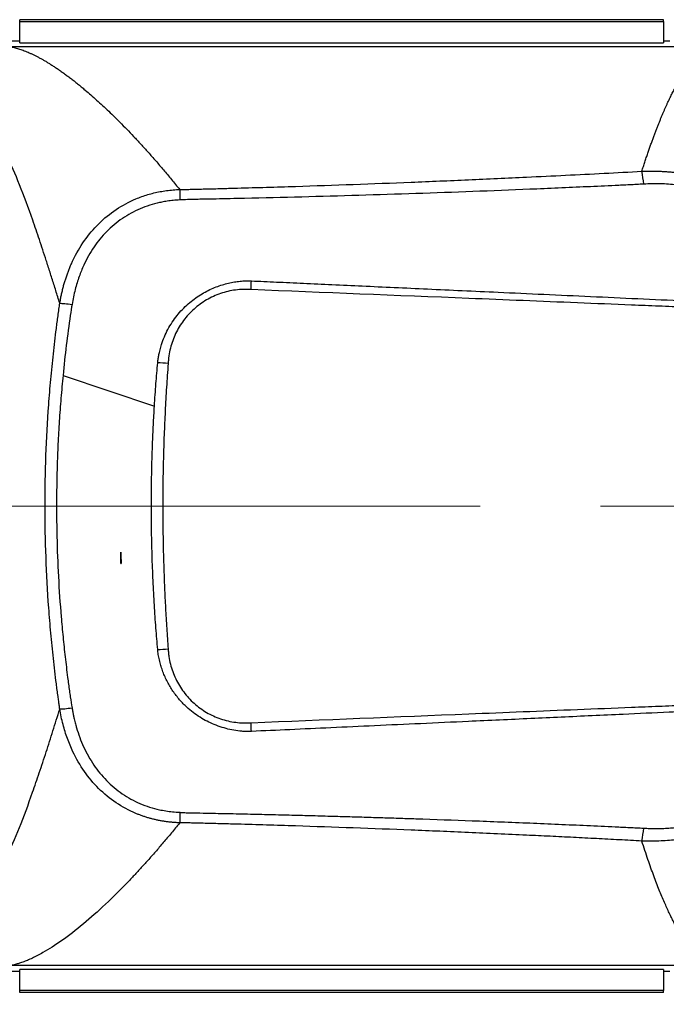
# Model space of a CAD drawing. Header units: millimetres. Extents: x 5 to 597, y 5 to 415.
# Tile 48 of 131: x 302 to 315, y 128 to 149. Entities that reach past the tile are written whole.
import ezdxf

# ---------------------------------------------------------------- set-up
doc = ezdxf.new("R2010")
doc.units = ezdxf.units.MM
doc.linetypes.add('CENTERX2', pattern=[20.32, 12.7, -2.54, 2.54, -2.54])
doc.styles.add('SLDTEXTSTYLE0', font='ARIAL.TTF', dxfattribs={"width": 0.948})
doc.dimstyles.new('SLDDIMSTYLE1', dxfattribs={"dimtxt": 2.5, "dimasz": 2.5, "dimexe": 0, "dimexo": 0.0625, "dimtad": 1, "dimlfac": 5, "dimrnd": 1e-09, "dimzin": 12, "dimdsep": 46, "dimtxsty": 'SLDTEXTSTYLE0', "dimsah": 1, "dimcen": 0.09, "dimadec": 0, "dimazin": 3, "dimtfac": 1, "dimtofl": 0, "dimtmove": 0, "dimatfit": 3, "dimfxl": 1, "dimfrac": 2, "dimtolj": 1, "dimtzin": 12, "dimarcsym": 0})

# ---------------------------------------------------------------- blocks, each defined once
blk = doc.blocks.new('_D_8')
at = {"color": 7, "linetype": 'Continuous', "lineweight": 0}
for p, q in [((290.091, 135.809), (290.091, 117.019)), ((572.091, 135.819), (572.091, 117.019)), ((290.091, 118.019), (572.091, 118.019))]:
    blk.add_line(p, q, dxfattribs=at)
at = {"color": 7, "linetype": 'Continuous', "lineweight": 18}
for points in [[(290.091, 118.019), (292.591, 117.709), (292.591, 118.329)], [(572.091, 118.019), (569.591, 118.329), (569.591, 117.709)]]:
    blk.add_solid(points, dxfattribs=at)
at = {"color": 7, "linetype": 'Continuous', "lineweight": 18, "insert": (423.329, 121.242), "char_height": 2.5, "attachment_point": 1, "style": 'SLDTEXTSTYLE0'}
blk.add_mtext('1410', dxfattribs=at)

msp = doc.modelspace()

# ---------------------------------------------------------------- linework, layer by layer
at = {"color": 7, "linetype": 'Continuous', "lineweight": 25}
for p, q in [((315.2907, 148.5974), (301.6907, 148.5974)), ((315.2907, 148.5974), (301.6907, 148.5974)), ((301.6907, 148.5563), (301.6907, 148.5974)), ((301.6907, 148.5974), (301.6907, 148.5974)), ((301.6907, 148.5563), (315.2907, 148.5563)), ((301.6907, 148.1106), (301.6907, 148.5563)), ((315.2907, 148.5563), (315.2907, 148.5974)), ((315.2907, 148.5974), (315.2907, 148.5974)), ((315.2907, 148.5563), (315.2907, 148.1106)), ((301.6907, 148.1461), (301.4909, 148.1461)), ((315.4304, 148.1461), (315.2907, 148.1461)), ((316.3188, 148.0274), (301.4874, 148.0274)), ((301.6907, 148.1106), (315.2907, 148.1106)), ((302.6054, 141.0823), (304.5375, 140.4313)), ((303.8287, 137.1044), (303.8287, 137.3493)), ((303.8287, 137.1044), (303.8321, 137.1044)), ((316.3188, 128.6098), (301.4874, 128.6098)), ((301.3907, 128.4911), (301.6907, 128.4911)), ((315.2907, 128.5267), (301.6907, 128.5267)), ((301.6907, 128.0809), (301.6907, 128.5267)), ((315.2907, 128.5267), (315.2907, 128.0809)), ((315.2907, 128.4911), (315.4304, 128.4911)), ((315.2907, 128.0809), (301.6907, 128.0809)), ((301.6907, 128.0398), (301.6907, 128.0809)), ((315.2907, 128.0398), (301.6907, 128.0398)), ((315.2907, 128.0398), (301.6907, 128.0398)), ((301.6907, 128.0398), (301.6907, 128.0398)), ((315.2907, 128.0398), (315.2907, 128.0809)), ((315.2907, 128.0398), (315.2907, 128.0398))]:
    msp.add_line(p, q, dxfattribs=at)
at = {"color": 7, "linetype": 'CENTERX2', "lineweight": 18}
msp.add_line((331.7399, 138.3186), (291.4392, 138.3186), dxfattribs=at)
at = {"color": 7, "linetype": 'Continuous', "lineweight": 25}
for centre, radius, start, end in [((312.9123, 144.9794), 1.9682, 4.16969, 12.17784), ((296.8322, 143.2456), 9.7546, 357.93483, 359.02133), ((304.2488, 133.9539), 7.4024, 85.52019, 87.231), ((304.2488, 142.6834), 7.4025, 272.76891, 274.4797), ((296.8321, 133.3916), 9.7546, 0.97871, 2.06519), ((312.9123, 131.6578), 1.9682, 347.82208, 355.83028)]:
    msp.add_arc(centre, radius, start, end, dxfattribs=at)
for points, knots in [([(301.4874, 148.0274), (301.5015, 148.0249), (301.5297, 148.0197), (301.5736, 148.0098), (301.6188, 147.9981), (301.6654, 147.9844), (301.7135, 147.9689), (301.7629, 147.9514), (301.8138, 147.9318), (301.8661, 147.9103), (301.9198, 147.8866), (301.9749, 147.8609), (302.0314, 147.833), (302.0893, 147.8029), (302.1487, 147.7706), (302.2094, 147.736), (302.2716, 147.6992), (302.3351, 147.66), (302.4001, 147.6185), (302.4665, 147.5745), (302.5343, 147.5282), (302.6035, 147.4793), (302.6741, 147.428), (302.7462, 147.3741), (302.8196, 147.3177), (302.8944, 147.2586), (302.9707, 147.1969), (303.0603, 147.1226), (303.1645, 147.0338), (303.2846, 146.9282), (303.4092, 146.8153), (303.5382, 146.6947), (303.6716, 146.5663), (303.8095, 146.4297), (303.9518, 146.2846), (304.0986, 146.1308), (304.2498, 145.9681), (304.4054, 145.796), (304.5655, 145.6144), (304.73, 145.4229), (304.8989, 145.2217), (305.0137, 145.0807), (305.0716, 145.0095)], [0, 0, 0, 0, 0.0175695, 0.0352787, 0.0531279, 0.0711176, 0.0892483, 0.1075204, 0.1259343, 0.1444905, 0.1631893, 0.1820312, 0.2010166, 0.2201458, 0.2394192, 0.2588372, 0.2784001, 0.2981082, 0.317962, 0.3379618, 0.3581078, 0.3784004, 0.39884, 0.4194267, 0.440161, 0.4610431, 0.4820733, 0.5032518, 0.5343471, 0.5661142, 0.5985541, 0.6316675, 0.6654553, 0.6999181, 0.7350568, 0.7708718, 0.807364, 0.8445338, 0.8823817, 0.9209085, 0.9601144, 1, 1, 1, 1]), ([(314.8362, 145.3946), (314.8469, 145.4278), (314.8681, 145.4939), (314.8998, 145.5901), (314.931, 145.6835), (314.9618, 145.774), (314.9922, 145.8617), (315.0222, 145.9466), (315.0518, 146.0289), (315.0809, 146.1085), (315.1097, 146.1855), (315.138, 146.26), (315.1659, 146.332), (315.1934, 146.4016), (315.2205, 146.4689), (315.2472, 146.5338), (315.2734, 146.5966), (315.2993, 146.6571), (315.3247, 146.7154), (315.3497, 146.7717), (315.3743, 146.8259), (315.3985, 146.8782), (315.4222, 146.9285), (315.4456, 146.977), (315.4685, 147.0236), (315.491, 147.0684), (315.5131, 147.1115), (315.5348, 147.1529), (315.5561, 147.1927), (315.577, 147.2308), (315.6165, 147.3017), (315.674, 147.3995), (315.7487, 147.5158), (315.8211, 147.6183), (315.8913, 147.7077), (315.9591, 147.7848), (316.0247, 147.8502), (316.088, 147.9047), (316.149, 147.9492), (316.2077, 147.984), (316.2642, 148.0106), (316.3008, 148.0219), (316.3188, 148.0274)], [0, 0, 0, 0, 0.0208303, 0.0414037, 0.0617203, 0.0817799, 0.1015826, 0.1211285, 0.1404174, 0.1594494, 0.1782246, 0.1967428, 0.2150042, 0.2330087, 0.2507562, 0.2682469, 0.2854807, 0.3024575, 0.3191775, 0.3356406, 0.3518468, 0.3677961, 0.3834885, 0.398924, 0.4141027, 0.4290244, 0.4436892, 0.4580972, 0.4722482, 0.4861424, 0.4997797, 0.551336, 0.6016759, 0.6507993, 0.6987063, 0.7453969, 0.7908712, 0.8351293, 0.8781711, 0.9199968, 0.9606064, 1, 1, 1, 1]), ([(302.5371, 142.6058), (302.5232, 142.6507), (302.4953, 142.7404), (302.4539, 142.873), (302.4127, 143.0041), (302.3718, 143.1335), (302.3312, 143.2612), (302.2908, 143.3873), (302.2154, 143.6211), (302.1069, 143.9515), (301.9191, 144.5003), (301.6902, 145.1191), (301.4603, 145.6525), (301.2745, 146.0219), (301.1321, 146.2714), (300.9888, 146.488), (300.8702, 146.6389), (300.7771, 146.741), (300.7101, 146.807), (300.6429, 146.8656), (300.5755, 146.917), (300.5077, 146.9611), (300.4397, 146.998), (300.3712, 147.0275), (300.3024, 147.0502), (300.2561, 147.0593), (300.2329, 147.0639)], [0, 0, 0, 0, 0.0175704, 0.0351222, 0.0526568, 0.0701759, 0.0876811, 0.1051739, 0.1226559, 0.1862486, 0.2487499, 0.3743437, 0.4971097, 0.5607354, 0.6237604, 0.686324, 0.7485665, 0.7770263, 0.8053212, 0.8334658, 0.8614745, 0.8893623, 0.9171438, 0.9448339, 0.9724477, 1, 1, 1, 1]), ([(305.0716, 145.0095), (305.087, 145.0096), (305.1194, 145.0097), (305.1705, 145.0105), (305.2203, 145.0114), (305.2899, 145.0131), (305.3919, 145.0156), (305.5307, 145.0191), (305.7346, 145.0243), (305.9893, 145.031), (306.6009, 145.0478), (307.9253, 145.0877), (309.5511, 145.1466), (311.178, 145.215), (312.2665, 145.2646), (313.2217, 145.3108), (314.0337, 145.3518), (314.5702, 145.3804), (314.8362, 145.3946)], [0, 0, 0, 0, 0.0047135, 0.0099205, 0.0156218, 0.0199795, 0.0312459, 0.046904, 0.0624982, 0.0937564, 0.1249987, 0.2499875, 0.4999517, 0.6240448, 0.7499636, 0.8346823, 0.9180268, 1, 1, 1, 1]), ([(314.8362, 145.3946), (314.8668, 145.3957), (314.9278, 145.3979), (315.0192, 145.3989), (315.1102, 145.3982), (315.2006, 145.3956), (315.2904, 145.3913), (315.3796, 145.3852), (315.468, 145.3774), (315.5558, 145.3678), (315.6427, 145.3566), (315.8485, 145.3259), (316.1677, 145.2581), (316.5927, 145.1206), (316.9993, 144.9398), (317.5129, 144.6425), (318.0908, 144.1707), (318.5575, 143.588), (318.8552, 143.0723), (319.039, 142.6674), (319.1842, 142.2465), (319.2691, 141.9033), (319.3172, 141.6428), (319.3433, 141.4697), (319.364, 141.2928), (319.3796, 141.1124), (319.385, 140.9908), (319.3877, 140.9296)], [0, 0, 0, 0, 0.0129014, 0.02574, 0.0385128, 0.0512169, 0.0638494, 0.0764075, 0.0888883, 0.1012891, 0.1136072, 0.1258398, 0.1890187, 0.2509036, 0.3138692, 0.3762918, 0.5007424, 0.6258373, 0.6884048, 0.7509952, 0.8126178, 0.8753586, 0.8994256, 0.9239451, 0.9488956, 0.9742549, 1, 1, 1, 1]), ([(314.8752, 145.1225), (314.7751, 145.1176), (314.5748, 145.1078), (314.1742, 145.0888), (313.4728, 145.0563), (312.0692, 144.9954), (310.0619, 144.9197), (308.0518, 144.8598), (306.6438, 144.8257), (305.9395, 144.8106), (305.5873, 144.8036), (305.4111, 144.8001), (305.323, 144.7985), (305.279, 144.7976), (305.2538, 144.7973), (305.2413, 144.797), (305.235, 144.7968)], [0, 0, 0, 0, 0.0312542, 0.0625081, 0.1250159, 0.2500317, 0.500039, 0.7500043, 0.8749939, 0.9374943, 0.9687464, 0.984373, 0.9921864, 0.9960932, 0.9980466, 1, 1, 1, 1]), ([(319.2146, 140.9293), (319.2132, 140.9651), (319.2103, 141.0363), (319.2033, 141.1427), (319.1944, 141.2482), (319.1833, 141.3527), (319.1702, 141.4562), (319.155, 141.5585), (319.138, 141.6596), (319.1191, 141.7592), (319.0984, 141.8574), (319.0759, 141.9539), (319.0518, 142.0487), (319.0262, 142.1416), (318.999, 142.2325), (318.9705, 142.3213), (318.9408, 142.408), (318.9099, 142.4925), (318.7852, 142.8137), (318.5108, 143.3458), (318.0803, 143.8749), (317.7289, 144.1951), (317.5078, 144.3685), (317.2325, 144.5567), (316.91, 144.7341), (316.6116, 144.8587), (316.4215, 144.9249), (316.2973, 144.9638), (316.165, 145.0004), (316.0249, 145.0339), (315.8775, 145.0636), (315.7234, 145.0886), (315.5632, 145.1084), (315.3976, 145.1224), (315.2271, 145.1298), (315.0524, 145.1307), (314.9347, 145.1253), (314.8752, 145.1225)], [0, 0, 0, 0, 0.0158106, 0.031524, 0.0471324, 0.0626277, 0.0780025, 0.0932493, 0.10836, 0.1233209, 0.1381155, 0.1527288, 0.167147, 0.1813572, 0.1953478, 0.2091079, 0.2226275, 0.2358962, 0.2488998, 0.3751098, 0.4989636, 0.5489693, 0.585932, 0.6236223, 0.697, 0.7490202, 0.7672084, 0.78652, 0.8068903, 0.8282591, 0.8505615, 0.8737265, 0.8976742, 0.9223273, 0.9476313, 0.9735368, 1, 1, 1, 1]), ([(302.5373, 142.6057), (302.5425, 142.6358), (302.5528, 142.6956), (302.571, 142.7842), (302.591, 142.8715), (302.6129, 142.9573), (302.6366, 143.0416), (302.6622, 143.1242), (302.6896, 143.2052), (302.7188, 143.2846), (302.7496, 143.3622), (302.7821, 143.438), (302.8722, 143.6339), (303.0455, 143.9331), (303.353, 144.299), (303.7204, 144.6), (304.0399, 144.7716), (304.269, 144.8605), (304.3951, 144.9018), (304.5248, 144.9369), (304.6577, 144.9656), (304.7935, 144.9874), (304.9317, 145.0028), (305.0248, 145.0072), (305.0716, 145.0094)], [0, 0, 0, 0, 0.0240676, 0.0478779, 0.0714284, 0.0947169, 0.1177414, 0.1405001, 0.1629917, 0.1852151, 0.2071694, 0.2288543, 0.2502696, 0.37734, 0.5000567, 0.6252531, 0.7497162, 0.7841919, 0.8190972, 0.8544326, 0.8901962, 0.9263835, 0.9629877, 1, 1, 1, 1]), ([(305.0716, 145.0095), (305.0717, 144.9849), (305.0718, 144.9528), (305.072, 144.8771), (305.0721, 144.8337), (305.0722, 144.7881)], [0, 0, 0, 0, 0.5, 0.5, 1, 1, 1, 1]), ([(305.0724, 144.7881), (305.049, 144.7868), (305.003, 144.7844), (304.9357, 144.7786), (304.8714, 144.7715), (304.8102, 144.7632), (304.7522, 144.7539), (304.6975, 144.7438), (304.5923, 144.7219), (304.4358, 144.6802), (304.1678, 144.5808), (303.8498, 144.4071), (303.5213, 144.1316), (303.2459, 143.7945), (303.0844, 143.5061), (302.9915, 143.2913), (302.9444, 143.1675), (302.9003, 143.0342), (302.8604, 142.8915), (302.825, 142.74), (302.8068, 142.6353), (302.7975, 142.5819)], [0, 0, 0, 0, 0.0204154, 0.0400022, 0.0587458, 0.0766328, 0.0936508, 0.1097854, 0.1250223, 0.187074, 0.2503068, 0.3731794, 0.4999273, 0.6205989, 0.7496721, 0.7856968, 0.8240801, 0.8647761, 0.9077218, 0.9528272, 1, 1, 1, 1]), ([(304.6107, 141.3958), (304.6127, 141.4107), (304.6166, 141.4403), (304.6239, 141.4838), (304.632, 141.5259), (304.6425, 141.5727), (304.6594, 141.6422), (304.6914, 141.7531), (304.7453, 141.8971), (304.8459, 142.1068), (305.0055, 142.3491), (305.2033, 142.5567), (305.3758, 142.6962), (305.5072, 142.7855), (305.6404, 142.8612), (305.7737, 142.9241), (305.906, 142.9751), (306.0361, 143.0151), (306.163, 143.0449), (306.2856, 143.0653), (306.4032, 143.0781), (306.4799, 143.0808), (306.5172, 143.0821)], [0, 0, 0, 0, 0.01633113, 0.03221413, 0.04765675, 0.06266611, 0.08406355, 0.12495404, 0.18735945, 0.25015342, 0.37632157, 0.4996082, 0.55903395, 0.61634272, 0.67157657, 0.72476805, 0.77593148, 0.82503778, 0.87204241, 0.91690293, 0.95957419, 1, 1, 1, 1]), ([(306.5172, 143.0821), (306.5286, 143.0816), (306.5399, 143.0811), (306.5626, 143.08), (306.574, 143.0795), (306.5854, 143.079)], [0, 0, 0, 0, 0.5, 0.5, 1, 1, 1, 1]), ([(306.5854, 143.079), (306.7625, 143.0708), (307.129, 143.0539), (307.6969, 143.0278), (308.3009, 143.0001), (308.9404, 142.9708), (309.6138, 142.94), (310.3183, 142.9077), (311.0498, 142.8742), (311.8685, 142.8367), (312.7723, 142.7952), (313.7566, 142.7498), (314.7502, 142.7038), (315.4139, 142.6729), (315.7456, 142.6574)], [0, 0, 0, 0, 0.057923, 0.1198181, 0.1856797, 0.2554574, 0.329011, 0.4060191, 0.4860338, 0.5684944, 0.6741306, 0.7821509, 0.8911311, 1, 1, 1, 1]), ([(306.5805, 142.8941), (306.5255, 142.8963), (306.4706, 142.8989), (306.361, 142.8965), (306.3064, 142.8925), (306.1426, 142.8718), (306.0362, 142.8467), (305.8824, 142.7938), (305.8319, 142.7736), (305.7327, 142.7281), (305.6838, 142.7026), (305.5425, 142.6196), (305.455, 142.5556), (305.2931, 142.4106), (305.2184, 142.3289), (305.0885, 142.155), (305.0326, 142.0623), (304.9622, 141.9144), (304.941, 141.8635), (304.9042, 141.7608), (304.8884, 141.7088), (304.862, 141.6037), (304.8514, 141.5505), (304.8395, 141.4698), (304.8362, 141.4428), (304.8309, 141.3884), (304.829, 141.361), (304.827, 141.3337)], [0, 0, 0, 0, 0.0625, 0.0625, 0.125, 0.125, 0.25, 0.25, 0.3125, 0.3125, 0.375, 0.375, 0.5, 0.5, 0.625, 0.625, 0.75, 0.75, 0.8125, 0.8125, 0.875, 0.875, 0.9375, 0.9375, 0.96875, 0.96875, 1, 1, 1, 1]), ([(315.7667, 142.5214), (315.719, 142.5239), (315.6712, 142.5254), (315.5757, 142.5292), (315.4325, 142.5349), (315.0983, 142.5483), (314.8117, 142.5599), (314.2385, 142.583), (313.8562, 142.5985), (312.709, 142.645), (311.9438, 142.6764), (309.6471, 142.77), (308.1145, 142.8326), (306.5805, 142.8941)], [0, 0, 0, 0, 0.015625, 0.015625, 0.03125, 0.0625, 0.125, 0.125, 0.25, 0.25, 0.5, 0.5, 1, 1, 1, 1]), ([(302.5372, 134.0314), (302.5336, 134.0578), (302.526, 134.1138), (302.5138, 134.2028), (302.4991, 134.3099), (302.4826, 134.4318), (302.4595, 134.6099), (302.4321, 134.8325), (302.3915, 135.1889), (302.3468, 135.6345), (302.2593, 136.704), (302.2005, 138.3147), (302.2588, 139.9258), (302.3464, 140.9983), (302.3912, 141.4456), (302.4319, 141.8034), (302.4594, 142.0266), (302.4826, 142.2051), (302.5011, 142.3423), (302.5195, 142.4759), (302.5316, 142.5649), (302.5371, 142.6058)], [0, 0, 0, 0, 0.0092831, 0.0197174, 0.0313045, 0.0469868, 0.0626328, 0.0939226, 0.1252065, 0.18769, 0.2500959, 0.4993748, 0.7491525, 0.8117384, 0.8745798, 0.9059162, 0.9373076, 0.9529835, 0.9686746, 0.9856041, 1, 1, 1, 1]), ([(302.5373, 142.6056), (302.5605, 142.6048), (302.5959, 142.6022), (302.686, 142.5938), (302.7403, 142.588), (302.7974, 142.5814)], [0, 0, 0, 0, 0.5, 0.5, 1, 1, 1, 1]), ([(304.5375, 140.4313), (304.5427, 140.512), (304.5527, 140.6706), (304.5697, 140.904), (304.5873, 141.1288), (304.6001, 141.2757), (304.6064, 141.3477)], [0, 0, 0, 0, 0.2639046, 0.5185395, 0.7639037, 1, 1, 1, 1]), ([(304.827, 141.3337), (304.8208, 141.2498), (304.8085, 141.0821), (304.792, 140.8304), (304.7769, 140.5788), (304.7635, 140.3272), (304.7517, 140.0758), (304.7414, 139.8244), (304.7327, 139.5732), (304.7256, 139.322), (304.7201, 139.071), (304.7161, 138.8201), (304.7138, 138.5693), (304.7128, 138.2589), (304.7148, 137.8887), (304.7218, 137.4586), (304.7334, 137.0281), (304.7496, 136.5973), (304.7706, 136.1662), (304.7958, 135.7347), (304.8166, 135.4473), (304.8269, 135.3035)], [0, 0, 0, 0, 0.0418649, 0.0836886, 0.1254725, 0.1672183, 0.2089276, 0.2506018, 0.2922427, 0.3338517, 0.3754305, 0.4169806, 0.4585037, 0.5000013, 0.5711476, 0.6423746, 0.7136903, 0.7851028, 0.8566199, 0.9282497, 1, 1, 1, 1]), ([(302.6054, 141.0823), (302.5977, 141.0019), (302.5822, 140.8411), (302.5615, 140.5996), (302.5428, 140.3578), (302.5262, 140.1156), (302.5117, 139.8732), (302.4993, 139.6304), (302.489, 139.3874), (302.4808, 139.1441), (302.4747, 138.9006), (302.4707, 138.6568), (302.4688, 138.4128), (302.4691, 138.1686), (302.4715, 137.9242), (302.4797, 137.4776), (302.5043, 136.8297), (302.5527, 136.1213), (302.6042, 135.5567), (302.6498, 135.1287), (302.6962, 134.7494), (302.734, 134.4672), (302.7539, 134.3303), (302.7601, 134.2874)], [0, 0, 0, 0, 0.03555491, 0.07113185, 0.10673162, 0.14235501, 0.17800286, 0.21367596, 0.24937517, 0.28510133, 0.32085529, 0.35663793, 0.39245012, 0.42829274, 0.46416667, 0.50007279, 0.6249894, 0.74958887, 0.81267465, 0.87462446, 0.93908986, 0.98089475, 1, 1, 1, 1]), ([(304.6064, 135.2896), (304.5999, 135.3642), (304.5867, 135.5159), (304.5686, 135.7473), (304.5515, 135.986), (304.5356, 136.2322), (304.5212, 136.4857), (304.5083, 136.7466), (304.4971, 137.0147), (304.4878, 137.2902), (304.4805, 137.5729), (304.4745, 137.9175), (304.4719, 138.3174), (304.4748, 138.7659), (304.4832, 139.2013), (304.4967, 139.6233), (304.5143, 140.032), (304.5299, 140.2997), (304.5375, 140.4313)], [0, 0, 0, 0, 0.0437227, 0.0888534, 0.1353914, 0.1833354, 0.2326834, 0.2834328, 0.3355799, 0.3891203, 0.4440483, 0.5003572, 0.5899472, 0.6770487, 0.7616297, 0.8436629, 0.9231256, 1, 1, 1, 1]), ([(319.3877, 135.7076), (319.3864, 135.6734), (319.3836, 135.6051), (319.3771, 135.5033), (319.369, 135.4025), (319.359, 135.3027), (319.3474, 135.204), (319.3341, 135.1065), (319.3192, 135.0101), (319.3026, 134.915), (319.2619, 134.7043), (319.1822, 134.3835), (319.0355, 133.961), (318.8506, 133.5561), (318.5524, 133.042), (318.0842, 132.4596), (317.5051, 131.9892), (316.9914, 131.6936), (316.5864, 131.5143), (316.1619, 131.3775), (315.814, 131.3041), (315.55, 131.2678), (315.375, 131.2508), (315.1974, 131.2407), (315.0174, 131.2371), (314.8968, 131.2407), (314.8362, 131.2426)], [0, 0, 0, 0, 0.0143985, 0.0286832, 0.0428502, 0.0568957, 0.0708156, 0.0846063, 0.098264, 0.1117851, 0.125166, 0.1884464, 0.2505462, 0.312979, 0.3754193, 0.5003497, 0.6253815, 0.6873637, 0.7498655, 0.8118266, 0.8750958, 0.8994683, 0.9241669, 0.9491699, 0.9744552, 1, 1, 1, 1]), ([(314.8752, 131.5147), (314.9062, 131.5131), (314.967, 131.5099), (315.0562, 131.5076), (315.1417, 131.5071), (315.2232, 131.5082), (315.3005, 131.5106), (315.3736, 131.5142), (315.4421, 131.5188), (315.5062, 131.5241), (315.5655, 131.5298), (315.62, 131.5359), (315.6696, 131.542), (315.8456, 131.5659), (316.1374, 131.6229), (316.4932, 131.7323), (316.8001, 131.8562), (317.083, 131.9957), (317.3439, 132.1538), (317.6424, 132.3674), (317.8897, 132.5831), (318.116, 132.8208), (318.2553, 132.9862), (318.4017, 133.1795), (318.5693, 133.4298), (318.7369, 133.7356), (318.8945, 134.0907), (319.0211, 134.4561), (319.0987, 134.7701), (319.1408, 134.9911), (319.1642, 135.1347), (319.1862, 135.3043), (319.205, 135.4981), (319.2113, 135.6355), (319.2146, 135.7079)], [0, 0, 0, 0, 0.0137894, 0.0270294, 0.0396997, 0.0517804, 0.0632517, 0.0740935, 0.0842864, 0.0938116, 0.102651, 0.1107872, 0.1182034, 0.1248834, 0.1897512, 0.2500793, 0.2901141, 0.3367332, 0.3901036, 0.4254103, 0.4996749, 0.5352279, 0.5708991, 0.5954708, 0.6426517, 0.7041818, 0.7495767, 0.8144694, 0.8749049, 0.8924243, 0.9139347, 0.9392052, 0.9679847, 1, 1, 1, 1]), ([(306.5172, 133.5551), (306.5096, 133.5552), (306.4951, 133.5554), (306.4661, 133.5568), (306.4159, 133.5592), (306.3153, 133.5678), (306.174, 133.589), (306.0054, 133.6296), (305.7899, 133.702), (305.528, 133.8294), (305.3096, 133.9886), (305.1666, 134.1222), (305.0874, 134.2055), (305.0133, 134.2932), (304.9445, 134.3852), (304.8813, 134.4811), (304.8238, 134.5806), (304.7721, 134.6837), (304.7266, 134.7899), (304.6873, 134.8991), (304.6546, 135.0109), (304.6282, 135.1252), (304.6165, 135.2026), (304.6107, 135.2415)], [0, 0, 0, 0, 0.0082098, 0.0157212, 0.0314014, 0.0626689, 0.1250308, 0.1858711, 0.2502925, 0.3709189, 0.4997624, 0.541316, 0.5827818, 0.624194, 0.665586, 0.7069921, 0.7484464, 0.789982, 0.831628, 0.8734148, 0.915377, 0.9575564, 1, 1, 1, 1]), ([(304.8269, 135.3035), (304.829, 135.2761), (304.8309, 135.2487), (304.8362, 135.1941), (304.8395, 135.167), (304.8516, 135.0858), (304.8623, 135.0321), (304.9026, 134.8723), (304.9398, 134.7696), (305.0099, 134.6228), (305.0356, 134.575), (305.0921, 134.4817), (305.1229, 134.436), (305.2213, 134.3049), (305.2946, 134.2251), (305.4567, 134.0804), (305.5463, 134.0151), (305.7338, 133.9056), (305.8323, 133.8605), (305.9873, 133.8074), (306.0405, 133.7922), (306.1469, 133.7676), (306.2004, 133.7581), (306.308, 133.7446), (306.3621, 133.7406), (306.4709, 133.7384), (306.5257, 133.741), (306.5804, 133.7432)], [0, 0, 0, 0, 0.03125, 0.03125, 0.0625, 0.0625, 0.125, 0.125, 0.25, 0.25, 0.3125, 0.3125, 0.375, 0.375, 0.5, 0.5, 0.625, 0.625, 0.75, 0.75, 0.8125, 0.8125, 0.875, 0.875, 0.9375, 0.9375, 1, 1, 1, 1]), ([(300.2329, 129.5733), (300.2451, 129.5756), (300.2696, 129.58), (300.3061, 129.5892), (300.3425, 129.6003), (300.3787, 129.6135), (300.4149, 129.6286), (300.4509, 129.6458), (300.4868, 129.665), (300.5227, 129.6862), (300.5584, 129.7094), (300.594, 129.7347), (300.6296, 129.762), (300.665, 129.7913), (300.7004, 129.8227), (300.7357, 129.856), (300.771, 129.8915), (300.8062, 129.9289), (300.8778, 130.0093), (300.9851, 130.1459), (301.1271, 130.361), (301.2686, 130.6093), (301.4546, 130.9789), (301.6858, 131.513), (301.9167, 132.1336), (302.1056, 132.6839), (302.2247, 133.0455), (302.3207, 133.3435), (302.392, 133.5675), (302.464, 133.7963), (302.5128, 133.953), (302.5372, 134.0314)], [0, 0, 0, 0, 0.0145416, 0.0290968, 0.0436677, 0.0582566, 0.0728656, 0.087497, 0.1021529, 0.1168356, 0.1315472, 0.1462899, 0.161066, 0.1758776, 0.1907268, 0.2056158, 0.2205469, 0.235522, 0.2505435, 0.3122073, 0.3743395, 0.4370789, 0.5005628, 0.6243969, 0.7504894, 0.8133556, 0.8772522, 0.9078565, 0.9385102, 0.9692218, 1, 1, 1, 1]), ([(302.5372, 134.0314), (302.5603, 134.0324), (302.5958, 134.035), (302.6858, 134.0436), (302.7401, 134.0495), (302.7972, 134.0562)], [0, 0, 0, 0, 0.5, 0.5, 1, 1, 1, 1]), ([(305.0717, 131.6278), (305.0464, 131.6288), (304.996, 131.6308), (304.9207, 131.6365), (304.846, 131.644), (304.7719, 131.6536), (304.6986, 131.6651), (304.626, 131.6786), (304.5542, 131.6941), (304.4834, 131.7115), (304.4135, 131.7308), (304.3445, 131.7519), (304.2767, 131.7749), (304.2099, 131.7996), (304.0195, 131.8764), (303.7176, 132.0391), (303.35, 132.3411), (303.0427, 132.708), (302.8587, 133.0271), (302.7525, 133.2658), (302.6976, 133.4073), (302.6481, 133.5551), (302.6045, 133.7088), (302.5666, 133.8679), (302.5471, 133.9765), (302.5373, 134.0315)], [0, 0, 0, 0, 0.01999, 0.0398701, 0.059639, 0.0792953, 0.0988381, 0.1182663, 0.1375793, 0.1567765, 0.1758575, 0.1948221, 0.2136704, 0.2324027, 0.2510194, 0.3756568, 0.5010552, 0.6239397, 0.751167, 0.7900381, 0.8299593, 0.8709267, 0.9129318, 0.9559618, 1, 1, 1, 1]), ([(302.7972, 134.0562), (302.8019, 134.0281), (302.8108, 133.9746), (302.8258, 133.8986), (302.8406, 133.8306), (302.8549, 133.7706), (302.8683, 133.7187), (302.8802, 133.6748), (302.9075, 133.5797), (302.9563, 133.4321), (303.067, 133.163), (303.2426, 132.8474), (303.5177, 132.5092), (303.8467, 132.2322), (304.1648, 132.0579), (304.433, 131.958), (304.6162, 131.9087), (304.7784, 131.8779), (304.9219, 131.8585), (305.0211, 131.8524), (305.0721, 131.8493)], [0, 0, 0, 0, 0.0247059, 0.0471613, 0.0673364, 0.085206, 0.1007475, 0.1139425, 0.1247772, 0.1867148, 0.2489195, 0.3775937, 0.4989815, 0.6258593, 0.7489827, 0.81216, 0.8742546, 0.9136278, 0.9555738, 1, 1, 1, 1]), ([(306.5804, 133.7432), (308.1145, 133.8046), (309.6476, 133.8673), (311.9443, 133.9609), (312.7094, 133.9923), (313.8564, 134.0388), (314.2386, 134.0542), (314.8117, 134.0774), (315.0983, 134.0889), (315.4325, 134.1023), (315.5757, 134.108), (315.6712, 134.1118), (315.719, 134.1133), (315.7667, 134.1158)], [0, 0, 0, 0, 0.5, 0.5, 0.75, 0.75, 0.875, 0.875, 0.9375, 0.96875, 0.984375, 0.984375, 1, 1, 1, 1]), ([(315.7456, 133.9798), (315.6349, 133.9747), (315.1998, 133.9544), (314.329, 133.9138), (313.355, 133.869), (312.2653, 133.8187), (311.2749, 133.7733), (310.1741, 133.723), (309.2061, 133.6787), (308.2849, 133.6364), (307.4167, 133.5965), (306.8562, 133.5707), (306.5854, 133.5583)], [0, 0, 0, 0, 0.0363342, 0.1428404, 0.2857013, 0.3557033, 0.4999732, 0.6101131, 0.7160742, 0.8167332, 0.9114682, 1, 1, 1, 1]), ([(305.0721, 131.8493), (305.0721, 131.8036), (305.0719, 131.7601), (305.0717, 131.6845), (305.0716, 131.6523), (305.0715, 131.6277)], [0, 0, 0, 0, 0.5, 0.5, 1, 1, 1, 1]), ([(305.0721, 131.8493), (305.0993, 131.8481), (305.1363, 131.8464), (305.1906, 131.8428), (305.2177, 131.8413), (305.235, 131.8404)], [0, 0, 0, 0, 0.5000017, 0.6806522, 1, 1, 1, 1]), ([(305.235, 131.8404), (305.4104, 131.837), (305.7538, 131.8305), (306.2584, 131.8198), (306.7426, 131.8089), (307.2085, 131.7977), (307.6576, 131.7863), (308.0913, 131.7746), (308.5106, 131.7629), (308.9163, 131.7509), (309.3092, 131.7389), (309.6896, 131.7268), (310.336, 131.7053), (311.2619, 131.6723), (312.4657, 131.6246), (313.473, 131.581), (314.1742, 131.5484), (314.5749, 131.5294), (314.7751, 131.5196), (314.8752, 131.5147)], [0, 0, 0, 0, 0.05446267, 0.10662029, 0.15669388, 0.20487951, 0.25134984, 0.29624796, 0.33967195, 0.38170089, 0.42240233, 0.46183305, 0.50003989, 0.62348929, 0.7500051, 0.87499418, 0.93749449, 0.96874652, 1, 1, 1, 1]), ([(305.0717, 131.6277), (305.0421, 131.5912), (304.9832, 131.5186), (304.8958, 131.4125), (304.8096, 131.309), (304.7247, 131.2084), (304.641, 131.1104), (304.5586, 131.0151), (304.4774, 130.9224), (304.3974, 130.8323), (304.3188, 130.7448), (304.2413, 130.6597), (304.1652, 130.5772), (304.0902, 130.497), (303.8652, 130.2593), (303.5061, 129.9011), (303.0253, 129.4735), (302.5825, 129.1322), (302.2677, 128.9311), (302.067, 128.8217), (301.9574, 128.7673), (301.853, 128.7207), (301.7538, 128.6818), (301.6598, 128.6504), (301.5707, 128.6258), (301.515, 128.6151), (301.4874, 128.6098)], [0, 0, 0, 0, 0.0203644, 0.0405303, 0.0604977, 0.0802668, 0.0998374, 0.1192098, 0.138384, 0.1573601, 0.176138, 0.1947181, 0.2131002, 0.2312844, 0.249271, 0.3779501, 0.5008405, 0.6290094, 0.7501502, 0.7872657, 0.8239021, 0.8600621, 0.8957487, 0.9309651, 0.9657144, 1, 1, 1, 1]), ([(314.8362, 131.2426), (314.6772, 131.2511), (314.3575, 131.2683), (313.8754, 131.2933), (313.3883, 131.318), (312.8962, 131.3422), (312.1573, 131.3776), (311.1787, 131.4222), (309.5517, 131.4906), (307.9257, 131.5495), (306.6011, 131.5895), (305.9895, 131.6062), (305.7347, 131.6129), (305.5306, 131.6181), (305.3921, 131.6216), (305.29, 131.6241), (305.2118, 131.626), (305.1465, 131.6272), (305.0955, 131.6275), (305.0717, 131.6277)], [0, 0, 0, 0, 0.0490074, 0.0985104, 0.1485097, 0.1990058, 0.2499992, 0.3758808, 0.4999707, 0.7499811, 0.8749992, 0.9062262, 0.9375075, 0.9531132, 0.9687614, 0.9799845, 0.9843858, 0.9927361, 1, 1, 1, 1]), ([(316.3188, 128.6098), (316.309, 128.6127), (316.2892, 128.6184), (316.259, 128.6299), (316.2281, 128.6437), (316.1965, 128.6601), (316.1643, 128.6792), (316.1313, 128.7011), (316.0976, 128.7259), (316.0633, 128.7537), (316.0283, 128.7848), (315.9925, 128.819), (315.9561, 128.8567), (315.919, 128.8979), (315.8812, 128.9428), (315.8428, 128.9914), (315.8036, 129.0439), (315.7637, 129.1005), (315.7232, 129.1612), (315.6819, 129.2261), (315.64, 129.2955), (315.5975, 129.3691), (315.5542, 129.4477), (315.5096, 129.5321), (315.4632, 129.6238), (315.4151, 129.7232), (315.3652, 129.8307), (315.3134, 129.9469), (315.26, 130.0721), (315.2047, 130.2068), (315.1476, 130.3516), (315.0888, 130.5068), (315.0282, 130.6731), (314.9658, 130.851), (314.9016, 131.0404), (314.8582, 131.1746), (314.8362, 131.2426)], [0, 0, 0, 0, 0.0215161, 0.0434, 0.0656518, 0.0882715, 0.1112591, 0.1346147, 0.1583381, 0.1824295, 0.2068889, 0.2317162, 0.2569115, 0.2824748, 0.3084061, 0.3347054, 0.3613726, 0.3884079, 0.4158112, 0.4435826, 0.4717219, 0.5002294, 0.528762, 0.558397, 0.5891343, 0.620974, 0.653916, 0.6879604, 0.7231071, 0.7593562, 0.7967076, 0.8351614, 0.8747175, 0.915376, 0.9571368, 1, 1, 1, 1])]:
    msp.add_open_spline(points, degree=3, knots=knots, dxfattribs=at)
for points in [[(305.235, 144.7968), (305.1809, 144.7933), (305.1267, 144.7904), (305.0724, 144.7881)], [(302.7975, 142.5819), (302.7855, 142.5097), (302.7727, 142.4322), (302.7601, 142.3498)], [(302.7601, 142.3498), (302.6989, 141.9286), (302.6474, 141.506), (302.6054, 141.0823)], [(304.6064, 141.3477), (304.6078, 141.3637), (304.6092, 141.3797), (304.6107, 141.3958)], [(303.8287, 137.3493), (303.8297, 137.2676), (303.8309, 137.186), (303.8321, 137.1044)], [(303.8287, 137.1044), (303.8287, 137.186), (303.8287, 137.2676), (303.8287, 137.3493)], [(304.6107, 135.2415), (304.6092, 135.2575), (304.6078, 135.2735), (304.6064, 135.2896)], [(302.7601, 134.2874), (302.7724, 134.2103), (302.7848, 134.1332), (302.7972, 134.0562)], [(306.5854, 133.5583), (306.5626, 133.5572), (306.5399, 133.5562), (306.5172, 133.5551)]]:
    msp.add_open_spline(points, degree=3, dxfattribs=at)

# ---------------------------------------------------------------- dimensions: what is measured, and where the dimension line sits
at = {"color": 7, "linetype": 'Continuous', "lineweight": 18}
dim = msp.add_linear_dim(base=(572.0907, 118.0195), p1=(290.0907, 136.8086), p2=(572.0907, 136.8186), dimstyle='SLDDIMSTYLE1', dxfattribs=at)
dim.commit()
dim.dimension.update_dxf_attribs({"geometry": '_D_8', "text_midpoint": (427.1486, 118.0195), "dimtype": 160})

doc.saveas('drawing.dxf')
